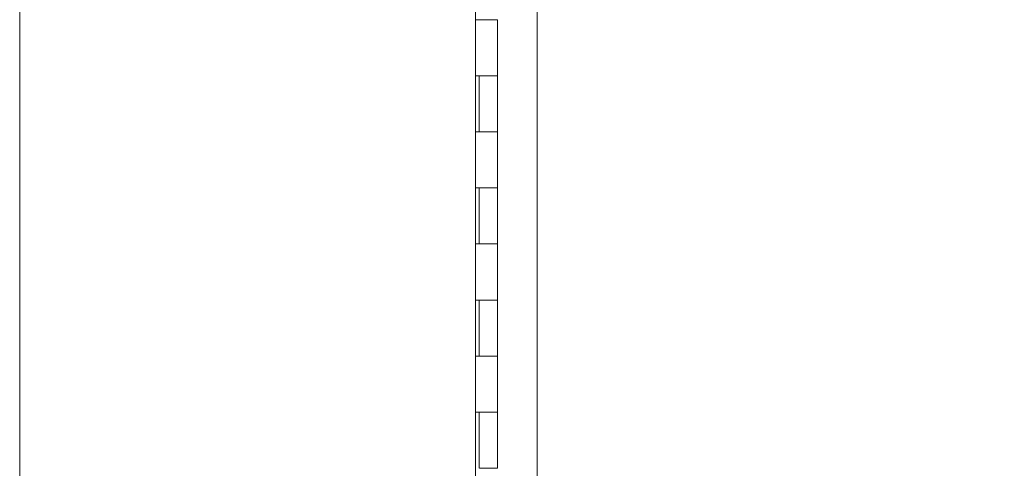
# Model space of a CAD drawing. Header units: inches. Extents: x 14 to 326, y 10 to 205.
# Tile 3 of 107: x 29.02 to 46.57, y 112.55 to 120.55. Entities that reach past the tile are written whole.
import ezdxf

# ---------------------------------------------------------------- set-up
doc = ezdxf.new("R2010")
doc.units = ezdxf.units.IN
doc.header["$LTSCALE"] = 20
doc.header["$MEASUREMENT"] = 0
doc.layers.add('Dimension (ANSI)', color=7, linetype='Continuous', lineweight=5)
doc.layers.add('Visible (ANSI)', color=7, linetype='Continuous', lineweight=5)
doc.styles.add('ROMANS', font='romans.shx')
doc.dimstyles.new('Default (ANSI)', dxfattribs={"dimscale": 20, "dimtxt": 0.08, "dimasz": 0.098425, "dimexe": 0.125, "dimexo": 0.0625, "dimgap": 0.031496, "dimtad": 0, "dimtih": 1, "dimtoh": 1, "dimrnd": 1e-08, "dimzin": 0, "dimdsep": 46, "dimtxsty": 'ROMANS', "dimcen": 0.09, "dimdle": 0.393701, "dimclrd": 256, "dimclre": 256, "dimclrt": 256, "dimadec": 0, "dimazin": 0, "dimtfac": 1.25, "dimtofl": 0, "dimtmove": 0, "dimatfit": 3, "dimfxl": 1, "dimtolj": 1, "dimtzin": 0, "dimlwd": -1, "dimlwe": -1, "dimarcsym": 0})

# ---------------------------------------------------------------- blocks, each defined once
blk = doc.blocks.new('*D46')
at = {"layer": 'Defpoints', "color": 0, "transparency": 16777216}
for p in [(37.54, 152.55), (37.54, 102.55), (50.139, 102.55)]:
    blk.add_point(p, dxfattribs=at)
at = {"layer": 'Dimension (ANSI)', "transparency": 16777216}
for p, q in [((38.79, 152.55), (52.639, 152.55)), ((50.139, 150.581), (50.139, 131.647)), ((50.139, 104.518), (50.139, 123.453)), ((38.79, 102.55), (52.639, 102.55))]:
    blk.add_line(p, q, dxfattribs=at)
for points in [[(49.811, 150.581), (50.467, 150.581), (50.139, 152.55)], [(49.811, 104.518), (50.467, 104.518), (50.139, 102.55)]]:
    blk.add_solid(points, dxfattribs=at)
at = {"layer": 'Dimension (ANSI)', "transparency": 16777216, "insert": (50.139, 127.55), "char_height": 1.6, "attachment_point": 5, "style": 'ROMANS'}
blk.add_mtext('\\A1;50.00{\\PCONT.\\PHINGE}', dxfattribs=at)

msp = doc.modelspace()

# ---------------------------------------------------------------- linework, layer by layer
at = {"layer": 'Visible (ANSI)'}
for p, q in [((29.0203, 100.5807), (29.0203, 154.5183)), ((38.2471, 153.5184), (38.2471, 101.5808)), ((37.1453, 153.237), (37.1453, 101.862)), ((37.1482, 120.55), (37.1482, 121.55)), ((37.2168, 120.55), (37.1482, 120.55)), ((37.2168, 120.55), (37.5405, 120.55)), ((37.5405, 119.55), (37.5405, 120.55)), ((37.1482, 118.55), (37.1482, 119.55)), ((37.1482, 119.55), (37.2168, 119.55)), ((37.2105, 118.55), (37.2105, 119.55)), ((37.5405, 119.55), (37.2168, 119.55)), ((37.2168, 119.55), (37.5405, 119.55)), ((37.5405, 118.55), (37.5405, 119.55)), ((37.2168, 118.55), (37.1482, 118.55)), ((37.2168, 118.55), (37.5405, 118.55)), ((37.5405, 118.55), (37.2168, 118.55)), ((37.5405, 117.55), (37.5405, 118.55)), ((37.1482, 116.55), (37.1482, 117.55)), ((37.1482, 117.55), (37.2168, 117.55)), ((37.2105, 116.55), (37.2105, 117.55)), ((37.5405, 117.55), (37.2168, 117.55)), ((37.2168, 117.55), (37.5405, 117.55)), ((37.5405, 116.55), (37.5405, 117.55)), ((37.2168, 116.55), (37.1482, 116.55)), ((37.2168, 116.55), (37.5405, 116.55)), ((37.5405, 116.55), (37.2168, 116.55)), ((37.5405, 115.55), (37.5405, 116.55)), ((37.1482, 114.55), (37.1482, 115.55)), ((37.1482, 115.55), (37.2168, 115.55)), ((37.2105, 114.55), (37.2105, 115.55)), ((37.5405, 115.55), (37.2168, 115.55)), ((37.2168, 115.55), (37.5405, 115.55)), ((37.5405, 114.55), (37.5405, 115.55)), ((37.2168, 114.55), (37.1482, 114.55)), ((37.2168, 114.55), (37.5405, 114.55)), ((37.5405, 114.55), (37.2168, 114.55)), ((37.5405, 113.55), (37.5405, 114.55)), ((37.1482, 112.55), (37.1482, 113.55)), ((37.1482, 113.55), (37.2168, 113.55)), ((37.2105, 112.55), (37.2105, 113.55)), ((37.5405, 113.55), (37.2168, 113.55)), ((37.2168, 113.55), (37.5405, 113.55)), ((37.5405, 112.55), (37.5405, 113.55)), ((37.5405, 112.55), (37.2168, 112.55))]:
    msp.add_line(p, q, dxfattribs=at)

# ---------------------------------------------------------------- dimensions: what is measured, and where the dimension line sits
at = {"layer": 'Dimension (ANSI)'}
dim = msp.add_linear_dim(base=(50.1389, 102.55), p1=(37.5405, 152.55), p2=(37.5405, 102.55), angle=90, text='<>{\\PCONT.\\PHINGE}', dimstyle='Default (ANSI)', override={"dimdec": 2, "dimtp": 0, "dimtm": 0, "dimtdec": 2, "dimatfit": 1}, dxfattribs=at)
dim.commit()
dim.dimension.update_dxf_attribs({"geometry": '*D46', "text_midpoint": (50.1389, 127.55), "dimtype": 160})

doc.saveas('drawing.dxf')
